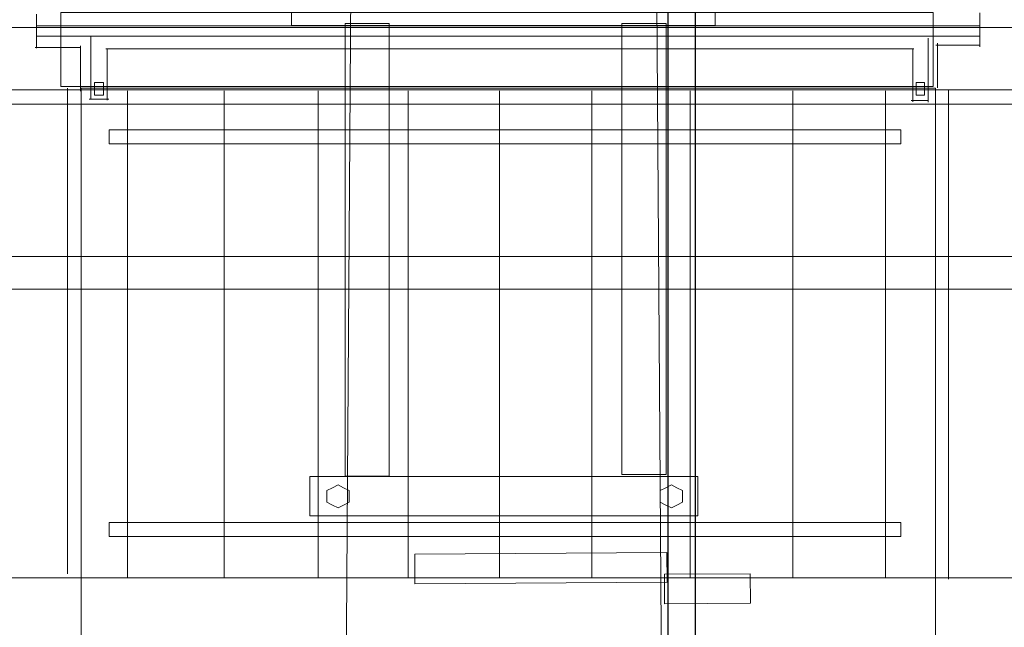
# Model space of a CAD drawing. Header units: centimetres. Extents: x -4644 to 5368, y -667 to 1552.
# Tile 26 of 48: x -1476 to -1391, y 201 to 254. Entities that reach past the tile are written whole.
import ezdxf

# ---------------------------------------------------------------- set-up
doc = ezdxf.new("R2010")
doc.units = ezdxf.units.CM
doc.header["$MEASUREMENT"] = 0
doc.layers.get('0').update_dxf_attribs({"linetype": 'CONTINUOUS'})
doc.layers.add('Warstwa 1', color=7, linetype='CONTINUOUS')

msp = doc.modelspace()

# ---------------------------------------------------------------- linework, layer by layer
msp.add_open_spline([(-1417.531, 285.171), (-1417.531, 285.171), (-1417.531, -252.732), (-1417.531, -252.732), (-1417.531, -252.732), (-1417.531, -252.732), (-1419.88, -252.732), (-1419.88, -252.732), (-1419.88, -252.732), (-1419.88, -252.732), (-1419.88, 285.235), (-1419.88, 285.235)], degree=3, knots=[0, 0, 0, 0, 0.25, 0.25, 0.25, 0.25, 0.5, 0.5, 0.5, 0.5, 1, 1, 1, 1])
at = {"layer": 'Warstwa 1', "color": 7, "lineweight": 18}
for points in [[(-1452.591, 253.291), (-1415.779, 253.291), (-1415.779, 257.57), (-1452.591, 257.57), (-1452.591, 253.291)], [(-1472.664, 248.014), (-1396.838, 248.014), (-1396.838, 254.441), (-1472.664, 254.441), (-1472.664, 248.014)], [(-1447.948, 214.161), (-1444.115, 214.161), (-1444.115, 253.475), (-1447.948, 253.475), (-1447.948, 214.161)], [(-1423.883, 214.297), (-1420.05, 214.297), (-1420.05, 253.475), (-1423.883, 253.475), (-1423.883, 214.297)], [(-1517.518, 246.463), (-1349.802, 246.463), (-1349.802, 253.122), (-1517.518, 253.122), (-1517.518, 246.463)], [(-1469.73, 247.239), (-1468.952, 247.239), (-1468.952, 248.345), (-1469.73, 248.345), (-1469.73, 247.239)], [(-1398.301, 247.239), (-1397.593, 247.239), (-1397.593, 248.345), (-1398.301, 248.345), (-1398.301, 247.239)], [(-1484.26, 205.336), (-1383.878, 205.336), (-1383.878, 247.708), (-1484.26, 247.708), (-1484.26, 205.336)], [(-1470.87, 191.561), (-1396.639, 191.561), (-1396.639, 247.872), (-1470.87, 247.872), (-1470.87, 191.561)], [(-1468.45, 243.024), (-1399.638, 243.024), (-1399.638, 244.249), (-1468.45, 244.249), (-1468.45, 243.024)], [(-1451.008, 210.699), (-1417.287, 210.699), (-1417.287, 214.128), (-1451.008, 214.128), (-1451.008, 210.699)], [(-1468.45, 208.903), (-1399.638, 208.903), (-1399.638, 210.128), (-1468.45, 210.128), (-1468.45, 208.903)]]:
    msp.add_lwpolyline(points, close=True, dxfattribs=at)
at = {"layer": 'Warstwa 1', "color": 250, "lineweight": 70}
msp.add_open_spline([(-2181.252, -624.773), (-2181.252, -624.773), (-2181.252, 905.007), (-2181.252, 905.007), (-2181.252, 905.007), (-2181.252, 905.007), (-1129.835, 905.007), (-1129.835, 905.007), (-1129.835, 905.007), (-1129.835, 905.007), (-1129.835, -624.773), (-1129.835, -624.773), (-1129.835, -624.773), (-1129.835, -624.773), (-2181.252, -624.773), (-2181.252, -624.773)], degree=3, knots=[0, 0, 0, 0, 0.2, 0.2, 0.2, 0.2, 0.4, 0.4, 0.4, 0.4, 0.6, 0.6, 0.6, 0.6, 1, 1, 1, 1], dxfattribs=at)
at = {"layer": 'Warstwa 1', "color": 7, "lineweight": 20}
for points in [[(-1451.922, -399.353), (-1451.922, -399.353), (-1416.342, -399.353), (-1416.342, -399.353), (-1416.342, -399.353), (-1416.342, -399.353), (-1424.466, 780.158), (-1424.466, 780.158), (-1424.466, 780.158), (-1424.466, 780.158), (-1443.887, 780.158), (-1443.887, 780.158), (-1443.887, 780.158), (-1443.887, 780.158), (-1451.922, -399.353), (-1451.922, -399.353)], [(-1497.595, 233.227), (-1497.595, 233.227), (-1373.514, 233.227), (-1373.514, 233.227), (-1373.514, 233.227), (-1373.514, 233.227), (-1373.514, 230.414), (-1373.514, 230.414), (-1373.514, 230.414), (-1373.514, 230.414), (-1497.595, 230.414), (-1497.595, 230.414), (-1497.595, 230.414), (-1497.595, 230.414), (-1497.595, 233.227), (-1497.595, 233.227)]]:
    msp.add_open_spline(points, degree=3, knots=[0, 0, 0, 0, 0.2, 0.2, 0.2, 0.2, 0.4, 0.4, 0.4, 0.4, 0.6, 0.6, 0.6, 0.6, 1, 1, 1, 1], dxfattribs=at)
at = {"layer": 'Warstwa 1', "color": 250, "lineweight": 18}
for points in [[(-1474.767, 254.295), (-1474.767, 254.295), (-1474.767, 251.342), (-1474.767, 251.342)], [(-1392.78, 254.405), (-1392.78, 254.405), (-1392.78, 251.44), (-1392.78, 251.44)], [(-1392.784, 253.279), (-1392.784, 253.279), (-1474.719, 253.279), (-1474.719, 253.279)], [(-1392.817, 252.378), (-1392.817, 252.378), (-1474.735, 252.378), (-1474.735, 252.378)], [(-1470.046, 252.349), (-1470.046, 252.349), (-1470.046, 246.907), (-1470.046, 246.907)], [(-1397.28, 252.209), (-1397.28, 252.209), (-1397.28, 246.646), (-1397.28, 246.646)], [(-1396.599, 251.6), (-1396.599, 251.6), (-1392.795, 251.6), (-1392.795, 251.6)], [(-1396.459, 247.878), (-1396.459, 247.878), (-1396.459, 251.756), (-1396.459, 251.756)], [(-1474.894, 251.393), (-1474.894, 251.393), (-1470.92, 251.393), (-1470.92, 251.393)], [(-1470.952, 251.541), (-1470.952, 251.541), (-1470.952, 247.584), (-1470.952, 247.584)], [(-1398.503, 251.26), (-1398.503, 251.26), (-1468.726, 251.26), (-1468.726, 251.26)], [(-1468.631, 251.278), (-1468.631, 251.278), (-1468.631, 246.826), (-1468.631, 246.826)], [(-1398.618, 251.26), (-1398.618, 251.26), (-1398.618, 246.672), (-1398.618, 246.672)], [(-1472.058, 247.872), (-1472.058, 247.872), (-1472.058, 205.675), (-1472.058, 205.675)], [(-1466.869, 247.621), (-1466.869, 247.621), (-1466.869, 205.32), (-1466.869, 205.32)], [(-1458.444, 247.621), (-1458.444, 247.621), (-1458.444, 205.32), (-1458.444, 205.32)], [(-1450.28, 247.621), (-1450.28, 247.621), (-1450.28, 205.32), (-1450.28, 205.32)], [(-1442.471, 247.621), (-1442.471, 247.621), (-1442.471, 205.32), (-1442.471, 205.32)], [(-1434.539, 247.621), (-1434.539, 247.621), (-1434.539, 205.32), (-1434.539, 205.32)], [(-1426.512, 247.621), (-1426.512, 247.621), (-1426.512, 205.32), (-1426.512, 205.32)], [(-1417.961, 247.621), (-1417.961, 247.621), (-1417.961, 205.32), (-1417.961, 205.32)], [(-1409.046, 247.621), (-1409.046, 247.621), (-1409.046, 205.32), (-1409.046, 205.32)], [(-1400.983, 247.621), (-1400.983, 247.621), (-1400.983, 205.32), (-1400.983, 205.32)], [(-1395.512, 247.719), (-1395.512, 247.719), (-1395.512, 205.204), (-1395.512, 205.204)], [(-1468.483, 246.909), (-1468.483, 246.909), (-1470.189, 246.909), (-1470.189, 246.909)], [(-1398.752, 246.782), (-1398.752, 246.782), (-1397.28, 246.782), (-1397.28, 246.782)]]:
    msp.add_open_spline(points, degree=3, dxfattribs=at)
at = {"layer": 'Warstwa 1', "color": 250, "lineweight": 13}
msp.add_open_spline([(-1448.557, 213.397), (-1448.557, 213.397), (-1449.04, 213.148), (-1449.04, 213.148), (-1449.04, 213.148), (-1449.04, 213.148), (-1449.522, 212.899), (-1449.522, 212.899), (-1449.522, 212.899), (-1449.522, 212.899), (-1449.522, 212.4), (-1449.522, 212.4), (-1449.522, 212.4), (-1449.522, 212.4), (-1449.522, 211.903), (-1449.522, 211.903), (-1449.522, 211.903), (-1449.522, 211.903), (-1449.04, 211.653), (-1449.04, 211.653), (-1449.04, 211.653), (-1449.04, 211.653), (-1448.557, 211.404), (-1448.557, 211.404), (-1448.557, 211.404), (-1448.557, 211.404), (-1448.075, 211.653), (-1448.075, 211.653), (-1448.075, 211.653), (-1448.075, 211.653), (-1447.592, 211.903), (-1447.592, 211.903), (-1447.592, 211.903), (-1447.592, 211.903), (-1447.592, 212.4), (-1447.592, 212.4), (-1447.592, 212.4), (-1447.592, 212.4), (-1447.592, 212.899), (-1447.592, 212.899), (-1447.592, 212.899), (-1447.592, 212.899), (-1448.075, 213.148), (-1448.075, 213.148), (-1448.075, 213.148), (-1448.075, 213.148), (-1448.557, 213.397), (-1448.557, 213.397)], degree=3, knots=[0, 0, 0, 0, 0.076923, 0.076923, 0.076923, 0.076923, 0.153846, 0.153846, 0.153846, 0.153846, 0.230769, 0.230769, 0.230769, 0.230769, 0.307692, 0.307692, 0.307692, 0.307692, 0.384615, 0.384615, 0.384615, 0.384615, 0.461538, 0.461538, 0.461538, 0.461538, 0.538462, 0.538462, 0.538462, 0.538462, 0.615385, 0.615385, 0.615385, 0.615385, 0.692308, 0.692308, 0.692308, 0.692308, 0.769231, 0.769231, 0.769231, 0.769231, 0.846154, 0.846154, 0.846154, 0.846154, 1, 1, 1, 1], dxfattribs=at)
at = {"layer": 'Warstwa 1', "color": 250, "lineweight": 18}
msp.add_open_spline([(-1419.59, 213.397), (-1419.59, 213.397), (-1420.072, 213.148), (-1420.072, 213.148), (-1420.072, 213.148), (-1420.072, 213.148), (-1420.555, 212.899), (-1420.555, 212.899), (-1420.555, 212.899), (-1420.555, 212.899), (-1420.555, 212.4), (-1420.555, 212.4), (-1420.555, 212.4), (-1420.555, 212.4), (-1420.555, 211.903), (-1420.555, 211.903), (-1420.555, 211.903), (-1420.555, 211.903), (-1420.072, 211.653), (-1420.072, 211.653), (-1420.072, 211.653), (-1420.072, 211.653), (-1419.59, 211.404), (-1419.59, 211.404), (-1419.59, 211.404), (-1419.59, 211.404), (-1419.107, 211.653), (-1419.107, 211.653), (-1419.107, 211.653), (-1419.107, 211.653), (-1418.624, 211.903), (-1418.624, 211.903), (-1418.624, 211.903), (-1418.624, 211.903), (-1418.624, 212.4), (-1418.624, 212.4), (-1418.624, 212.4), (-1418.624, 212.4), (-1418.624, 212.899), (-1418.624, 212.899), (-1418.624, 212.899), (-1418.624, 212.899), (-1419.107, 213.148), (-1419.107, 213.148), (-1419.107, 213.148), (-1419.107, 213.148), (-1419.59, 213.397), (-1419.59, 213.397)], degree=3, knots=[0, 0, 0, 0, 0.076923, 0.076923, 0.076923, 0.076923, 0.153846, 0.153846, 0.153846, 0.153846, 0.230769, 0.230769, 0.230769, 0.230769, 0.307692, 0.307692, 0.307692, 0.307692, 0.384615, 0.384615, 0.384615, 0.384615, 0.461538, 0.461538, 0.461538, 0.461538, 0.538462, 0.538462, 0.538462, 0.538462, 0.615385, 0.615385, 0.615385, 0.615385, 0.692308, 0.692308, 0.692308, 0.692308, 0.769231, 0.769231, 0.769231, 0.769231, 0.846154, 0.846154, 0.846154, 0.846154, 1, 1, 1, 1], dxfattribs=at)
at = {"layer": 'Warstwa 1', "color": 7, "lineweight": 18}
for points in [[(-1441.896, 207.383), (-1441.896, 207.383), (-1419.981, 207.514), (-1419.981, 207.514), (-1419.981, 207.514), (-1419.981, 207.514), (-1419.966, 204.945), (-1419.966, 204.945), (-1419.966, 204.945), (-1419.966, 204.945), (-1441.881, 204.815), (-1441.881, 204.815), (-1441.881, 204.815), (-1441.881, 204.815), (-1441.896, 207.383), (-1441.896, 207.383)], [(-1420.196, 205.644), (-1420.196, 205.644), (-1412.741, 205.689), (-1412.741, 205.689), (-1412.741, 205.689), (-1412.741, 205.689), (-1412.726, 203.12), (-1412.726, 203.12), (-1412.726, 203.12), (-1412.726, 203.12), (-1420.182, 203.076), (-1420.182, 203.076), (-1420.182, 203.076), (-1420.182, 203.076), (-1420.196, 205.644), (-1420.196, 205.644)]]:
    msp.add_open_spline(points, degree=3, knots=[0, 0, 0, 0, 0.2, 0.2, 0.2, 0.2, 0.4, 0.4, 0.4, 0.4, 0.6, 0.6, 0.6, 0.6, 1, 1, 1, 1], dxfattribs=at)

doc.saveas('drawing.dxf')
